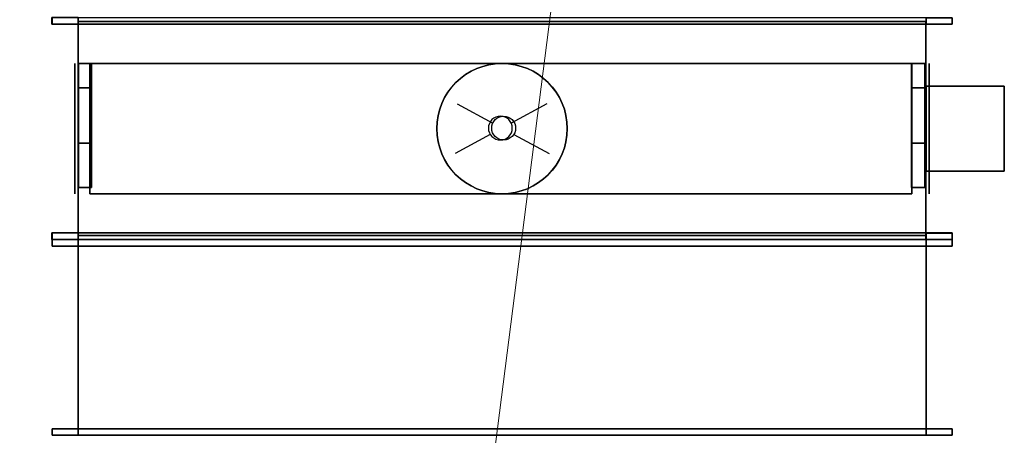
# Model space of a CAD drawing. Header units: millimetres. Extents: x 0 to 1216358, y -266558 to 2852.
# Tile 17 of 76: x 1016552 to 1017118, y -134904 to -134665. Entities that reach past the tile are written whole.
import ezdxf

# ---------------------------------------------------------------- set-up
doc = ezdxf.new("R2010")
doc.units = ezdxf.units.MM
doc.layers.get('0').update_dxf_attribs({"lineweight": 13})
doc.layers.add('1-UT-POPIS', color=7, linetype='Continuous', lineweight=13)
for name, color, linetype in [('MAT_253_BYOLXP003919182844', 253, 'Continuous'), ('MAT_30_BYOLXP003919182844', 30, 'Continuous'), ('MAT_42_BYOLXP003919182844', 42, 'Continuous'), ('Mat_mar_BYOLXP003919182844', 7, 'Continuous')]:
    doc.layers.add(name, color=color, linetype=linetype)

# ---------------------------------------------------------------- blocks, each defined once
blk = doc.blocks.new('1283_413_BYOLXP003919182844')
at = {"layer": 'MAT_253_BYOLXP003919182844'}
for points in [[(3825.0217, 3224.1848, -278.9718), (3793.8518, 3224.1768, -318.0618), (3775.0217, 3224.1848, -278.9718), (3793.8518, 3224.1929, -239.8818)], [(3775.0217, 3214.1848, -278.9698), (3793.8518, 3214.1929, -239.8798), (3793.8518, 3224.1929, -239.8818), (3775.0217, 3224.1848, -278.9718)], [(3793.8518, 3214.1768, -318.0598), (3775.0217, 3214.1848, -278.9698), (3775.0217, 3224.1848, -278.9718), (3793.8518, 3224.1768, -318.0618)], [(3825.0217, 3224.1848, -278.9718), (3793.8518, 3224.1929, -239.8818), (3836.1519, 3224.1948, -230.2218), (3825.0217, 3224.1848, -278.9718)], [(3793.8518, 3214.1929, -239.8798), (3836.1519, 3214.1948, -230.2198), (3836.1519, 3224.1948, -230.2218), (3793.8518, 3224.1929, -239.8818)], [(3836.1519, 3224.1748, -327.7218), (3793.8518, 3224.1768, -318.0618), (3825.0217, 3224.1848, -278.9718), (3870.0718, 3224.1804, -300.6618)], [(3836.1519, 3214.1748, -327.7198), (3793.8518, 3214.1768, -318.0598), (3793.8518, 3224.1768, -318.0618), (3836.1519, 3224.1748, -327.7218)], [(3870.0718, 3224.1892, -257.2818), (3870.0718, 3224.1804, -300.6618), (3825.0217, 3224.1848, -278.9718), (3836.1519, 3224.1948, -230.2218)], [(3836.1519, 3214.1948, -230.2198), (3870.0718, 3214.1892, -257.2798), (3870.0718, 3224.1892, -257.2818), (3836.1519, 3224.1948, -230.2218)], [(3870.0718, 3214.1804, -300.6598), (3836.1519, 3214.1748, -327.7198), (3836.1519, 3224.1748, -327.7218), (3870.0718, 3224.1804, -300.6618)], [(3870.0718, 3214.1892, -257.2798), (3870.0718, 3214.1804, -300.6598), (3870.0718, 3224.1804, -300.6618), (3870.0718, 3224.1892, -257.2818)], [(3825.0217, 3214.1848, -278.9698), (3793.8518, 3214.1929, -239.8798), (3775.0217, 3214.1848, -278.9698), (3825.0217, 3214.1848, -278.9698)], [(3825.0217, 3214.1848, -278.9698), (3775.0217, 3214.1848, -278.9698), (3793.8518, 3214.1768, -318.0598), (3836.1519, 3214.1748, -327.7198)], [(3825.0217, 3214.1848, -278.9698), (3870.0718, 3214.1892, -257.2798), (3836.1519, 3214.1948, -230.2198), (3793.8518, 3214.1929, -239.8798)], [(3825.0217, 3214.1848, -278.9698), (3836.1519, 3214.1748, -327.7198), (3870.0718, 3214.1804, -300.6598), (3870.0718, 3214.1892, -257.2798)]]:
    blk.add_3dface(points, dxfattribs=at)
blk = doc.blocks.new('1283_414_BYOLXP003919182844')
at = {"layer": 'MAT_253_BYOLXP003919182844'}
for points in [[(3825.0217, 3224.1848, -378.9718), (3793.8518, 3224.1768, -418.0618), (3775.0217, 3224.1848, -378.9718), (3793.8518, 3224.1929, -339.8818)], [(3775.0217, 3214.1848, -378.9698), (3793.8518, 3214.1929, -339.8798), (3793.8518, 3224.1929, -339.8818), (3775.0217, 3224.1848, -378.9718)], [(3793.8518, 3214.1768, -418.0598), (3775.0217, 3214.1848, -378.9698), (3775.0217, 3224.1848, -378.9718), (3793.8518, 3224.1768, -418.0618)], [(3825.0217, 3224.1848, -378.9718), (3793.8518, 3224.1929, -339.8818), (3836.1519, 3224.1948, -330.2218), (3825.0217, 3224.1848, -378.9718)], [(3793.8518, 3214.1929, -339.8798), (3836.1519, 3214.1948, -330.2198), (3836.1519, 3224.1948, -330.2218), (3793.8518, 3224.1929, -339.8818)], [(3836.1519, 3224.1748, -427.7218), (3793.8518, 3224.1768, -418.0618), (3825.0217, 3224.1848, -378.9718), (3870.0718, 3224.1804, -400.6618)], [(3836.1519, 3214.1748, -427.7198), (3793.8518, 3214.1768, -418.0598), (3793.8518, 3224.1768, -418.0618), (3836.1519, 3224.1748, -427.7218)], [(3870.0718, 3224.1892, -357.2818), (3870.0718, 3224.1804, -400.6618), (3825.0217, 3224.1848, -378.9718), (3836.1519, 3224.1948, -330.2218)], [(3836.1519, 3214.1948, -330.2198), (3870.0718, 3214.1892, -357.2798), (3870.0718, 3224.1892, -357.2818), (3836.1519, 3224.1948, -330.2218)], [(3870.0718, 3214.1804, -400.6598), (3836.1519, 3214.1748, -427.7198), (3836.1519, 3224.1748, -427.7218), (3870.0718, 3224.1804, -400.6618)], [(3870.0718, 3214.1892, -357.2798), (3870.0718, 3214.1804, -400.6598), (3870.0718, 3224.1804, -400.6618), (3870.0718, 3224.1892, -357.2818)], [(3825.0217, 3214.1848, -378.9698), (3793.8518, 3214.1929, -339.8798), (3775.0217, 3214.1848, -378.9698), (3825.0217, 3214.1848, -378.9698)], [(3825.0217, 3214.1848, -378.9698), (3775.0217, 3214.1848, -378.9698), (3793.8518, 3214.1768, -418.0598), (3836.1519, 3214.1748, -427.7198)], [(3825.0217, 3214.1848, -378.9698), (3870.0718, 3214.1892, -357.2798), (3836.1519, 3214.1948, -330.2198), (3793.8518, 3214.1929, -339.8798)], [(3825.0217, 3214.1848, -378.9698), (3836.1519, 3214.1748, -427.7198), (3870.0718, 3214.1804, -400.6598), (3870.0718, 3214.1892, -357.2798)]]:
    blk.add_3dface(points, dxfattribs=at)
blk = doc.blocks.new('1283_415_BYOLXP003919182844')
at = {"layer": 'MAT_253_BYOLXP003919182844'}
for points in [[(3825.0217, 2585.585, -278.9717), (3793.8518, 2585.5769, -318.0618), (3775.0217, 2585.585, -278.9718), (3793.8518, 2585.5928, -239.8818)], [(3775.0217, 2575.585, -278.9697), (3793.8518, 2575.5928, -239.8797), (3793.8518, 2585.5928, -239.8818), (3775.0217, 2585.585, -278.9718)], [(3793.8518, 2575.5769, -318.0597), (3775.0217, 2575.585, -278.9697), (3775.0217, 2585.585, -278.9718), (3793.8518, 2585.5769, -318.0618)], [(3825.0217, 2585.585, -278.9717), (3793.8518, 2585.5928, -239.8818), (3836.1519, 2585.5947, -230.2218), (3825.0217, 2585.585, -278.9717)], [(3793.8518, 2575.5928, -239.8797), (3836.1519, 2575.5947, -230.2197), (3836.1519, 2585.5947, -230.2218), (3793.8518, 2585.5928, -239.8818)], [(3836.1519, 2585.575, -327.7217), (3793.8518, 2585.5769, -318.0618), (3825.0217, 2585.585, -278.9717), (3870.0718, 2585.5806, -300.6617)], [(3836.1519, 2575.575, -327.7197), (3793.8518, 2575.5769, -318.0597), (3793.8518, 2585.5769, -318.0618), (3836.1519, 2585.575, -327.7217)], [(3870.0718, 2585.5894, -257.2817), (3870.0718, 2585.5806, -300.6617), (3825.0217, 2585.585, -278.9717), (3836.1519, 2585.5947, -230.2218)], [(3836.1519, 2575.5947, -230.2197), (3870.0718, 2575.5894, -257.2797), (3870.0718, 2585.5894, -257.2817), (3836.1519, 2585.5947, -230.2218)], [(3870.0718, 2575.5806, -300.6597), (3836.1519, 2575.575, -327.7197), (3836.1519, 2585.575, -327.7217), (3870.0718, 2585.5806, -300.6617)], [(3870.0718, 2575.5894, -257.2797), (3870.0718, 2575.5806, -300.6597), (3870.0718, 2585.5806, -300.6617), (3870.0718, 2585.5894, -257.2817)], [(3825.0217, 2575.585, -278.9697), (3793.8518, 2575.5928, -239.8797), (3775.0217, 2575.585, -278.9697), (3825.0217, 2575.585, -278.9697)], [(3825.0217, 2575.585, -278.9697), (3775.0217, 2575.585, -278.9697), (3793.8518, 2575.5769, -318.0597), (3836.1519, 2575.575, -327.7197)], [(3825.0217, 2575.585, -278.9697), (3870.0718, 2575.5894, -257.2797), (3836.1519, 2575.5947, -230.2197), (3793.8518, 2575.5928, -239.8797)], [(3825.0217, 2575.585, -278.9697), (3836.1519, 2575.575, -327.7197), (3870.0718, 2575.5806, -300.6597), (3870.0718, 2575.5894, -257.2797)]]:
    blk.add_3dface(points, dxfattribs=at)
blk = doc.blocks.new('1283_416_BYOLXP003919182844')
at = {"layer": 'MAT_253_BYOLXP003919182844'}
for points in [[(3825.0217, 2585.585, -378.9717), (3793.8518, 2585.5769, -418.0618), (3775.0217, 2585.585, -378.9717), (3793.8518, 2585.5928, -339.8817)], [(3775.0217, 2575.585, -378.9697), (3793.8518, 2575.5928, -339.8797), (3793.8518, 2585.5928, -339.8817), (3775.0217, 2585.585, -378.9717)], [(3793.8518, 2575.5769, -418.0597), (3775.0217, 2575.585, -378.9697), (3775.0217, 2585.585, -378.9717), (3793.8518, 2585.5769, -418.0618)], [(3825.0217, 2585.585, -378.9717), (3793.8518, 2585.5928, -339.8817), (3836.1519, 2585.5947, -330.2217), (3825.0217, 2585.585, -378.9717)], [(3793.8518, 2575.5928, -339.8797), (3836.1519, 2575.5947, -330.2197), (3836.1519, 2585.5947, -330.2217), (3793.8518, 2585.5928, -339.8817)], [(3836.1519, 2585.5747, -427.7217), (3793.8518, 2585.5769, -418.0618), (3825.0217, 2585.585, -378.9717), (3870.0718, 2585.5806, -400.6617)], [(3836.1519, 2575.5747, -427.7197), (3793.8518, 2575.5769, -418.0597), (3793.8518, 2585.5769, -418.0618), (3836.1519, 2585.5747, -427.7217)], [(3870.0718, 2585.5894, -357.2817), (3870.0718, 2585.5806, -400.6617), (3825.0217, 2585.585, -378.9717), (3836.1519, 2585.5947, -330.2217)], [(3836.1519, 2575.5947, -330.2197), (3870.0718, 2575.5894, -357.2797), (3870.0718, 2585.5894, -357.2817), (3836.1519, 2585.5947, -330.2217)], [(3870.0718, 2575.5806, -400.6597), (3836.1519, 2575.5747, -427.7197), (3836.1519, 2585.5747, -427.7217), (3870.0718, 2585.5806, -400.6617)], [(3870.0718, 2575.5894, -357.2797), (3870.0718, 2575.5806, -400.6597), (3870.0718, 2585.5806, -400.6617), (3870.0718, 2585.5894, -357.2817)], [(3825.0217, 2575.585, -378.9697), (3793.8518, 2575.5928, -339.8797), (3775.0217, 2575.585, -378.9697), (3825.0217, 2575.585, -378.9697)], [(3825.0217, 2575.585, -378.9697), (3775.0217, 2575.585, -378.9697), (3793.8518, 2575.5769, -418.0597), (3836.1519, 2575.5747, -427.7197)], [(3825.0217, 2575.585, -378.9697), (3870.0718, 2575.5894, -357.2797), (3836.1519, 2575.5947, -330.2197), (3793.8518, 2575.5928, -339.8797)], [(3825.0217, 2575.585, -378.9697), (3836.1519, 2575.5747, -427.7197), (3870.0718, 2575.5806, -400.6597), (3870.0718, 2575.5894, -357.2797)]]:
    blk.add_3dface(points, dxfattribs=at)
blk = doc.blocks.new('1283_417_BYOLXP003919182844')
at = {"layer": 'MAT_253_BYOLXP003919182844'}
for points in [[(3825.0217, 2585.5847, -478.9717), (3793.8518, 2585.5769, -518.0618), (3775.0217, 2585.5847, -478.9717), (3793.8518, 2585.5928, -439.8818)], [(3775.0217, 2575.5847, -478.9697), (3793.8518, 2575.5928, -439.8797), (3793.8518, 2585.5928, -439.8818), (3775.0217, 2585.5847, -478.9717)], [(3793.8518, 2575.5769, -518.0597), (3775.0217, 2575.5847, -478.9697), (3775.0217, 2585.5847, -478.9717), (3793.8518, 2585.5769, -518.0618)], [(3825.0217, 2585.5847, -478.9717), (3793.8518, 2585.5928, -439.8818), (3836.1519, 2585.5947, -430.2217), (3825.0217, 2585.5847, -478.9717)], [(3793.8518, 2575.5928, -439.8797), (3836.1519, 2575.5947, -430.2197), (3836.1519, 2585.5947, -430.2217), (3793.8518, 2585.5928, -439.8818)], [(3836.1519, 2585.5747, -527.7217), (3793.8518, 2585.5769, -518.0618), (3825.0217, 2585.5847, -478.9717), (3870.0718, 2585.5803, -500.6617)], [(3836.1519, 2575.5747, -527.7197), (3793.8518, 2575.5769, -518.0597), (3793.8518, 2585.5769, -518.0618), (3836.1519, 2585.5747, -527.7217)], [(3870.0718, 2585.5891, -457.2817), (3870.0718, 2585.5803, -500.6617), (3825.0217, 2585.5847, -478.9717), (3836.1519, 2585.5947, -430.2217)], [(3836.1519, 2575.5947, -430.2197), (3870.0718, 2575.5891, -457.2797), (3870.0718, 2585.5891, -457.2817), (3836.1519, 2585.5947, -430.2217)], [(3870.0718, 2575.5803, -500.6597), (3836.1519, 2575.5747, -527.7197), (3836.1519, 2585.5747, -527.7217), (3870.0718, 2585.5803, -500.6617)], [(3870.0718, 2575.5891, -457.2797), (3870.0718, 2575.5803, -500.6597), (3870.0718, 2585.5803, -500.6617), (3870.0718, 2585.5891, -457.2817)], [(3825.0217, 2575.5847, -478.9697), (3793.8518, 2575.5928, -439.8797), (3775.0217, 2575.5847, -478.9697), (3825.0217, 2575.5847, -478.9697)], [(3825.0217, 2575.5847, -478.9697), (3775.0217, 2575.5847, -478.9697), (3793.8518, 2575.5769, -518.0597), (3836.1519, 2575.5747, -527.7197)], [(3825.0217, 2575.5847, -478.9697), (3870.0718, 2575.5891, -457.2797), (3836.1519, 2575.5947, -430.2197), (3793.8518, 2575.5928, -439.8797)], [(3825.0217, 2575.5847, -478.9697), (3836.1519, 2575.5747, -527.7197), (3870.0718, 2575.5803, -500.6597), (3870.0718, 2575.5891, -457.2797)]]:
    blk.add_3dface(points, dxfattribs=at)
blk = doc.blocks.new('1283_418_BYOLXP003919182844')
at = {"layer": 'MAT_253_BYOLXP003919182844'}
for points in [[(3825.0217, 3224.1848, -478.9718), (3793.8518, 3224.1768, -518.0618), (3775.0217, 3224.1848, -478.9718), (3793.8518, 3224.1929, -439.8818)], [(3775.0217, 3214.1848, -478.9698), (3793.8518, 3214.1929, -439.8798), (3793.8518, 3224.1929, -439.8818), (3775.0217, 3224.1848, -478.9718)], [(3793.8518, 3214.1768, -518.0598), (3775.0217, 3214.1848, -478.9698), (3775.0217, 3224.1848, -478.9718), (3793.8518, 3224.1768, -518.0618)], [(3825.0217, 3224.1848, -478.9718), (3793.8518, 3224.1929, -439.8818), (3836.1519, 3224.1948, -430.2218), (3825.0217, 3224.1848, -478.9718)], [(3793.8518, 3214.1929, -439.8798), (3836.1519, 3214.1948, -430.2198), (3836.1519, 3224.1948, -430.2218), (3793.8518, 3224.1929, -439.8818)], [(3836.1519, 3224.1748, -527.7218), (3793.8518, 3224.1768, -518.0618), (3825.0217, 3224.1848, -478.9718), (3870.0718, 3224.1804, -500.6618)], [(3836.1519, 3214.1748, -527.7197), (3793.8518, 3214.1768, -518.0598), (3793.8518, 3224.1768, -518.0618), (3836.1519, 3224.1748, -527.7218)], [(3870.0718, 3224.1892, -457.2818), (3870.0718, 3224.1804, -500.6618), (3825.0217, 3224.1848, -478.9718), (3836.1519, 3224.1948, -430.2218)], [(3836.1519, 3214.1948, -430.2198), (3870.0718, 3214.1892, -457.2798), (3870.0718, 3224.1892, -457.2818), (3836.1519, 3224.1948, -430.2218)], [(3870.0718, 3214.1804, -500.6598), (3836.1519, 3214.1748, -527.7197), (3836.1519, 3224.1748, -527.7218), (3870.0718, 3224.1804, -500.6618)], [(3870.0718, 3214.1892, -457.2798), (3870.0718, 3214.1804, -500.6598), (3870.0718, 3224.1804, -500.6618), (3870.0718, 3224.1892, -457.2818)], [(3825.0217, 3214.1848, -478.9698), (3793.8518, 3214.1929, -439.8798), (3775.0217, 3214.1848, -478.9698), (3825.0217, 3214.1848, -478.9698)], [(3825.0217, 3214.1848, -478.9698), (3775.0217, 3214.1848, -478.9698), (3793.8518, 3214.1768, -518.0598), (3836.1519, 3214.1748, -527.7197)], [(3825.0217, 3214.1848, -478.9698), (3870.0718, 3214.1892, -457.2798), (3836.1519, 3214.1948, -430.2198), (3793.8518, 3214.1929, -439.8798)], [(3825.0217, 3214.1848, -478.9698), (3836.1519, 3214.1748, -527.7197), (3870.0718, 3214.1804, -500.6598), (3870.0718, 3214.1892, -457.2798)]]:
    blk.add_3dface(points, dxfattribs=at)
blk = doc.blocks.new('1004_419_BYOLXP003919182844')
at = {"layer": 'MAT_253_BYOLXP003919182844'}
blk.add_3dface([(3906.9998, 2575.1848, -220.0017), (3906.9998, 3225.1848, -220.0018), (3742.9998, 3225.1848, -220.0018), (3742.9998, 2575.1848, -220.0018)], dxfattribs=at)
blk = doc.blocks.new('M_P_420_BYOLXP003919182844')
at = {"layer": 'Mat_mar_BYOLXP003919182844', "color": 110}
for points in [[(3825.0332, 2950.1848, -217.5018), (3830.1099, 2949.917, -217.5018), (3835.1201, 2949.1809, -217.5018), (3839.8628, 2947.9761, -217.5018), (3844.4719, 2946.2356, -217.5018), (3848.814, 2944.1606, -217.5018), (3852.9556, 2941.6172, -217.5018), (3856.8301, 2938.8059, -217.5018), (3860.3706, 2935.5261, -217.5018), (3863.5769, 2931.9788, -217.5018), (3866.4492, 2928.0964, -217.5018), (3868.9878, 2923.9465, -217.5018), (3871.0586, 2919.5957, -217.5018), (3872.7285, 2914.9773, -217.5018), (3873.9978, 2910.2251, -217.5018), (3874.7993, 2905.2717, -217.5018), (3874.9998, 2900.1848, -217.5018), (3874.7993, 2894.9639, -217.5018), (3873.9978, 2890.1448, -217.5018), (3872.7285, 2885.3923, -217.5018), (3871.0586, 2880.7739, -217.5018), (3868.9878, 2876.4231, -217.5018), (3866.4492, 2872.2732, -217.5018), (3863.5769, 2868.3909, -217.5018), (3860.3706, 2864.8435, -217.5018), (3856.8301, 2861.6306, -217.5018), (3852.9556, 2858.7524, -217.5018), (3848.814, 2856.209, -217.5018), (3844.4719, 2854.134, -217.5018), (3839.8628, 2852.3936, -217.5018), (3835.1201, 2851.1887, -217.5018), (3830.1099, 2850.4526, -217.5018), (3825.0332, 2850.1848, -217.5018), (3819.9563, 2850.4526, -217.5018), (3815.0132, 2851.1887, -217.5018), (3810.2036, 2852.3936, -217.5018), (3805.6611, 2854.134, -217.5018), (3801.2522, 2856.209, -217.5018), (3797.1106, 2858.7524, -217.5018), (3793.303, 2861.6306, -217.5018), (3789.6958, 2864.8435, -217.5018), (3786.4895, 2868.3909, -217.5018), (3783.5503, 2872.2732, -217.5018), (3781.0786, 2876.4231, -217.5018), (3778.9409, 2880.7739, -217.5018), (3777.271, 2885.3923, -217.5018), (3776.0686, 2890.1448, -217.5018), (3775.2668, 2894.9639, -217.5018), (3774.9998, 2900.1848, -217.5018), (3775.2668, 2905.2717, -217.5018), (3776.0686, 2910.2251, -217.5018), (3777.271, 2914.9773, -217.5018), (3778.9409, 2919.5957, -217.5018), (3781.0786, 2923.9465, -217.5018), (3783.5503, 2928.0964, -217.5018), (3786.4895, 2931.9788, -217.5018), (3789.6958, 2935.5261, -217.5018), (3793.303, 2938.8059, -217.5018), (3797.1106, 2941.6172, -217.5018), (3801.2522, 2944.1606, -217.5018), (3805.6611, 2946.2356, -217.5018), (3810.2036, 2947.9761, -217.5018), (3815.0132, 2949.1809, -217.5018), (3819.9563, 2949.917, -217.5018), (3825.0332, 2950.1848, -217.5018)], [(3829.4419, 2909.1541, -217.5018), (3844.0713, 2936.1956, -217.5018)], [(3824.5654, 2910.6265, -217.5018), (3826.5027, 2910.4258, -217.5018), (3828.1729, 2909.8904, -217.5018), (3829.7092, 2909.0203, -217.5018), (3831.1121, 2907.8823, -217.5018), (3832.1807, 2906.5437, -217.5018), (3833.0491, 2905.0042, -217.5018), (3833.5835, 2903.2639, -217.5018), (3833.7173, 2901.4565, -217.5018), (3833.5835, 2899.5154, -217.5018), (3833.0491, 2897.842, -217.5018), (3832.1807, 2896.3027, -217.5018), (3831.1121, 2894.897, -217.5018), (3829.7092, 2893.8259, -217.5018), (3828.1729, 2892.9558, -217.5018), (3826.5027, 2892.4204, -217.5018), (3824.5654, 2892.2866, -217.5018), (3822.762, 2892.4204, -217.5018), (3821.0251, 2892.9558, -217.5018), (3819.4888, 2893.8259, -217.5018), (3818.1528, 2894.897, -217.5018), (3817.0171, 2896.3027, -217.5018), (3816.1487, 2897.842, -217.5018), (3815.6143, 2899.5154, -217.5018), (3815.4138, 2901.4565, -217.5018), (3815.6143, 2903.2639, -217.5018), (3816.1487, 2905.0042, -217.5018), (3817.0171, 2906.5437, -217.5018), (3818.1528, 2907.8823, -217.5018), (3819.4888, 2909.0203, -217.5018), (3821.0251, 2909.8904, -217.5018), (3822.762, 2910.4258, -217.5018), (3824.5654, 2910.6265, -217.5018)], [(3806.0618, 2865.7805, -217.5018), (3820.8247, 2893.0898, -217.5018)]]:
    blk.add_polyline3d(points, dxfattribs=at)
blk = doc.blocks.new('M_E_421_BYOLXP003919182844')
at = {"layer": 'Mat_mar_BYOLXP003919182844'}
blk.add_blockref('M_P_420_BYOLXP003919182844', (0, 0), dxfattribs=at)
blk = doc.blocks.new('1003_422_BYOLXP003919182844')
at = {"layer": 'MAT_253_BYOLXP003919182844'}
blk.add_3dface([(3906.9998, 2575.1848, -540.0017), (3742.9998, 2575.1848, -540.0017), (3742.9998, 3225.1848, -540.0018), (3906.9998, 3225.1848, -540.0018)], dxfattribs=at)
blk = doc.blocks.new('M_P_423_BYOLXP003919182844')
at = {"layer": 'Mat_mar_BYOLXP003919182844', "color": 110}
for points in [[(3825.0332, 2850.1848, -542.5018), (3830.1099, 2850.4526, -542.5018), (3835.1201, 2851.1887, -542.5018), (3839.8628, 2852.3936, -542.5018), (3844.4719, 2854.134, -542.5018), (3848.814, 2856.209, -542.5018), (3852.9556, 2858.7524, -542.5018), (3856.8301, 2861.5637, -542.5018), (3860.3706, 2864.8435, -542.5018), (3863.5769, 2868.3909, -542.5018), (3866.4492, 2872.2732, -542.5018), (3868.9878, 2876.4231, -542.5018), (3871.0586, 2880.7739, -542.5018), (3872.7285, 2885.3923, -542.5018), (3873.9978, 2890.1445, -542.5018), (3874.7993, 2895.0979, -542.5018), (3874.9998, 2900.1848, -542.5018), (3874.7993, 2905.4058, -542.5018), (3873.9978, 2910.2249, -542.5018), (3872.7285, 2914.9773, -542.5018), (3871.0586, 2919.5957, -542.5018), (3868.9878, 2923.9465, -542.5018), (3866.4492, 2928.0964, -542.5018), (3863.5769, 2931.9788, -542.5018), (3860.3706, 2935.5261, -542.5018), (3856.8301, 2938.739, -542.5018), (3852.9556, 2941.6172, -542.5018), (3848.814, 2944.1606, -542.5018), (3844.4719, 2946.2356, -542.5018), (3839.8628, 2947.9761, -542.5018), (3835.1201, 2949.1809, -542.5018), (3830.1099, 2949.917, -542.5018), (3825.0332, 2950.1848, -542.5018), (3819.9563, 2949.917, -542.5018), (3815.0132, 2949.1809, -542.5018), (3810.2036, 2947.9761, -542.5018), (3805.6611, 2946.2356, -542.5018), (3801.2522, 2944.1606, -542.5018), (3797.1106, 2941.6172, -542.5018), (3793.303, 2938.739, -542.5018), (3789.6958, 2935.5261, -542.5018), (3786.4895, 2931.9788, -542.5018), (3783.5503, 2928.0964, -542.5018), (3781.0786, 2923.9465, -542.5018), (3778.9409, 2919.5957, -542.5018), (3777.271, 2914.9773, -542.5018), (3776.0686, 2910.2249, -542.5018), (3775.2668, 2905.4058, -542.5018), (3774.9998, 2900.1848, -542.5018), (3775.2668, 2895.0979, -542.5018), (3776.0686, 2890.1445, -542.5018), (3777.271, 2885.3923, -542.5018), (3778.9409, 2880.7739, -542.5018), (3781.0786, 2876.4231, -542.5018), (3783.5503, 2872.2732, -542.5018), (3786.4895, 2868.3909, -542.5018), (3789.6958, 2864.8435, -542.5018), (3793.303, 2861.5637, -542.5018), (3797.1106, 2858.7524, -542.5018), (3801.2522, 2856.209, -542.5018), (3805.6611, 2854.134, -542.5018), (3810.2036, 2852.3936, -542.5018), (3815.0132, 2851.1887, -542.5018), (3819.9563, 2850.4526, -542.5018), (3825.0332, 2850.1848, -542.5018)], [(3806.0618, 2934.5891, -542.5018), (3820.8247, 2907.2798, -542.5018)], [(3824.5654, 2889.7432, -542.5018), (3826.5027, 2889.9438, -542.5018), (3828.1729, 2890.4792, -542.5018), (3829.7092, 2891.3494, -542.5018), (3831.1121, 2892.4873, -542.5018), (3832.1807, 2893.8259, -542.5018), (3833.0491, 2895.3655, -542.5018), (3833.5835, 2897.1057, -542.5018), (3833.7173, 2898.9131, -542.5018), (3833.5835, 2900.8542, -542.5018), (3833.0491, 2902.5276, -542.5018), (3832.1807, 2904.0669, -542.5018), (3831.1121, 2905.4727, -542.5018), (3829.7092, 2906.5437, -542.5018), (3828.1729, 2907.4138, -542.5018), (3826.5027, 2907.9492, -542.5018), (3824.5654, 2908.083, -542.5018), (3822.762, 2907.9492, -542.5018), (3821.0251, 2907.4138, -542.5018), (3819.4888, 2906.5437, -542.5018), (3818.1528, 2905.4727, -542.5018), (3817.0171, 2904.0669, -542.5018), (3816.1487, 2902.5276, -542.5018), (3815.6143, 2900.8542, -542.5018), (3815.4138, 2898.9131, -542.5018), (3815.6143, 2897.1057, -542.5018), (3816.1487, 2895.3655, -542.5018), (3817.0171, 2893.8259, -542.5018), (3818.1528, 2892.4873, -542.5018), (3819.4888, 2891.3494, -542.5018), (3821.0251, 2890.4792, -542.5018), (3822.762, 2889.9438, -542.5018), (3824.5654, 2889.7432, -542.5018)], [(3829.4419, 2891.2156, -542.5018), (3844.0713, 2864.1741, -542.5018)]]:
    blk.add_polyline3d(points, dxfattribs=at)
blk = doc.blocks.new('M_E_424_BYOLXP003919182844')
at = {"layer": 'Mat_mar_BYOLXP003919182844'}
blk.add_blockref('M_P_423_BYOLXP003919182844', (0, 0), dxfattribs=at)
blk = doc.blocks.new('1005_425_BYOLXP003919182844')
at = {"layer": 'MAT_253_BYOLXP003919182844'}
blk.add_3dface([(3906.9998, 2575.1848, -220.0017), (3742.9998, 2575.1848, -220.0018), (3742.9998, 2575.1848, -540.0017), (3906.9998, 2575.1848, -540.0017)], dxfattribs=at)
blk = doc.blocks.new('M_P_426_BYOLXP003919182844')
at = {"layer": 'Mat_mar_BYOLXP003919182844', "color": 110}
for points in [[(3825.0332, 2572.6848, -330.0017), (3830.1099, 2572.6848, -330.2695), (3835.1201, 2572.6848, -331.0057), (3839.8628, 2572.6848, -332.2106), (3844.4719, 2572.6848, -333.9509), (3848.814, 2572.6848, -336.0258), (3852.9556, 2572.6848, -338.5693), (3856.8301, 2572.6848, -341.3806), (3860.3706, 2572.6848, -344.6604), (3863.5769, 2572.6848, -348.2079), (3866.4492, 2572.6848, -352.0901), (3868.9878, 2572.6848, -356.24), (3871.0586, 2572.6848, -360.5908), (3872.7285, 2572.6848, -365.2092), (3873.9978, 2572.6848, -369.9616), (3874.7993, 2572.6848, -374.9147), (3874.9998, 2572.6848, -380.0017), (3874.7993, 2572.6848, -385.2226), (3873.9978, 2572.6848, -390.0419), (3872.7285, 2572.6848, -394.7943), (3871.0586, 2572.6848, -399.4127), (3868.9878, 2572.6848, -403.7635), (3866.4492, 2572.6848, -407.9134), (3863.5769, 2572.6848, -411.7956), (3860.3706, 2572.6848, -415.3431), (3856.8301, 2572.6848, -418.556), (3852.9556, 2572.6848, -421.4341), (3848.814, 2572.6848, -423.9776), (3844.4719, 2572.6848, -426.0526), (3839.8628, 2572.6848, -427.7929), (3835.1201, 2572.6848, -428.9977), (3830.1099, 2572.6848, -429.734), (3825.0332, 2572.6848, -430.0017), (3819.9563, 2572.6848, -429.734), (3815.0132, 2572.6848, -428.9977), (3810.2036, 2572.6848, -427.7929), (3805.6611, 2572.6848, -426.0526), (3801.2522, 2572.6848, -423.9776), (3797.1106, 2572.6848, -421.4341), (3793.303, 2572.6848, -418.556), (3789.6958, 2572.6848, -415.3431), (3786.4895, 2572.6848, -411.7956), (3783.5503, 2572.6848, -407.9134), (3781.0786, 2572.6848, -403.7635), (3778.9409, 2572.6848, -399.4127), (3777.271, 2572.6848, -394.7943), (3776.0686, 2572.6848, -390.0419), (3775.2668, 2572.6848, -385.2226), (3774.9998, 2572.6848, -380.0017), (3775.2668, 2572.6848, -374.9147), (3776.0686, 2572.6848, -369.9616), (3777.271, 2572.6848, -365.2092), (3778.9409, 2572.6848, -360.5908), (3781.0786, 2572.6848, -356.24), (3783.5503, 2572.6848, -352.0901), (3786.4895, 2572.6848, -348.2079), (3789.6958, 2572.6848, -344.6604), (3793.303, 2572.6848, -341.3806), (3797.1106, 2572.6848, -338.5693), (3801.2522, 2572.6848, -336.0258), (3805.6611, 2572.6848, -333.9509), (3810.2036, 2572.6848, -332.2106), (3815.0132, 2572.6848, -331.0057), (3819.9563, 2572.6848, -330.2695), (3825.0332, 2572.6848, -330.0017)], [(3806.0618, 2572.6848, -414.406), (3820.8247, 2572.6848, -387.0968)], [(3824.5654, 2572.6848, -369.56), (3826.5027, 2572.6848, -369.7608), (3828.1729, 2572.6848, -370.2963), (3829.7092, 2572.6848, -371.1664), (3831.1121, 2572.6848, -372.3043), (3832.1807, 2572.6848, -373.643), (3833.0491, 2572.6848, -375.1825), (3833.5835, 2572.6848, -376.9228), (3833.7173, 2572.6848, -378.73), (3833.5835, 2572.6848, -380.6711), (3833.0491, 2572.6848, -382.3445), (3832.1807, 2572.6848, -383.8839), (3831.1121, 2572.6848, -385.2896), (3829.7092, 2572.6848, -386.3605), (3828.1729, 2572.6848, -387.2307), (3826.5027, 2572.6848, -387.7661), (3824.5654, 2572.6848, -387.9), (3822.762, 2572.6848, -387.7661), (3821.0251, 2572.6848, -387.2307), (3819.4888, 2572.6848, -386.3605), (3818.1528, 2572.6848, -385.2896), (3817.0171, 2572.6848, -383.8839), (3816.1487, 2572.6848, -382.3445), (3815.6143, 2572.6848, -380.6711), (3815.4138, 2572.6848, -378.73), (3815.6143, 2572.6848, -376.9228), (3816.1487, 2572.6848, -375.1825), (3817.0171, 2572.6848, -373.643), (3818.1528, 2572.6848, -372.3043), (3819.4888, 2572.6848, -371.1664), (3821.0251, 2572.6848, -370.2963), (3822.762, 2572.6848, -369.7608), (3824.5654, 2572.6848, -369.56)], [(3829.4419, 2572.6848, -371.0325), (3844.0713, 2572.6848, -343.991)]]:
    blk.add_polyline3d(points, dxfattribs=at)
blk = doc.blocks.new('M_E_427_BYOLXP003919182844')
at = {"layer": 'Mat_mar_BYOLXP003919182844'}
blk.add_blockref('M_P_426_BYOLXP003919182844', (0, 0), dxfattribs=at)
blk = doc.blocks.new('1380_428_BYOLXP003919182844')
at = {"layer": 'MAT_253_BYOLXP003919182844'}
blk.add_3dface([(3742.9998, 3225.1848, -220.0018), (3906.9998, 3225.1848, -220.0018), (3906.9998, 3225.1848, -540.0018), (3742.9998, 3225.1848, -540.0018)], dxfattribs=at)
blk = doc.blocks.new('M_P_429_BYOLXP003919182844')
at = {"layer": 'Mat_mar_BYOLXP003919182844', "color": 110}
for points in [[(3825.0332, 3227.6848, -540.0018), (3830.1099, 3227.6848, -539.7341), (3835.1201, 3227.6848, -538.9978), (3839.8628, 3227.6848, -537.793), (3844.4719, 3227.6848, -536.0527), (3848.814, 3227.6848, -533.9777), (3852.9556, 3227.6848, -531.4342), (3856.8301, 3227.6848, -528.623), (3860.3706, 3227.6848, -525.3432), (3863.5769, 3227.6848, -521.7957), (3866.4492, 3227.6848, -517.9135), (3868.9878, 3227.6848, -513.7635), (3871.0586, 3227.6848, -509.4128), (3872.7285, 3227.6848, -504.7943), (3873.9978, 3227.6848, -500.042), (3874.7993, 3227.6848, -495.0888), (3874.9998, 3227.6848, -490.0018), (3874.7993, 3227.6848, -484.7809), (3873.9978, 3227.6848, -479.9617), (3872.7285, 3227.6848, -475.2093), (3871.0586, 3227.6848, -470.5909), (3868.9878, 3227.6848, -466.2401), (3866.4492, 3227.6848, -462.0902), (3863.5769, 3227.6848, -458.208), (3860.3706, 3227.6848, -454.6605), (3856.8301, 3227.6848, -451.4476), (3852.9556, 3227.6848, -448.5694), (3848.814, 3227.6848, -446.0259), (3844.4719, 3227.6848, -443.951), (3839.8628, 3227.6848, -442.2107), (3835.1201, 3227.6848, -441.0059), (3830.1099, 3227.6848, -440.2696), (3825.0332, 3227.6848, -440.0018), (3819.9563, 3227.6848, -440.2696), (3815.0132, 3227.6848, -441.0059), (3810.2036, 3227.6848, -442.2107), (3805.6611, 3227.6848, -443.951), (3801.2522, 3227.6848, -446.0259), (3797.1106, 3227.6848, -448.5694), (3793.303, 3227.6848, -451.4476), (3789.6958, 3227.6848, -454.6605), (3786.4895, 3227.6848, -458.208), (3783.5503, 3227.6848, -462.0902), (3781.0786, 3227.6848, -466.2401), (3778.9409, 3227.6848, -470.5909), (3777.271, 3227.6848, -475.2093), (3776.0686, 3227.6848, -479.9617), (3775.2668, 3227.6848, -484.7809), (3774.9998, 3227.6848, -490.0018), (3775.2668, 3227.6848, -495.0888), (3776.0686, 3227.6848, -500.042), (3777.271, 3227.6848, -504.7943), (3778.9409, 3227.6848, -509.4128), (3781.0786, 3227.6848, -513.7635), (3783.5503, 3227.6848, -517.9135), (3786.4895, 3227.6848, -521.7957), (3789.6958, 3227.6848, -525.3432), (3793.303, 3227.6848, -528.623), (3797.1106, 3227.6848, -531.4342), (3801.2522, 3227.6848, -533.9777), (3805.6611, 3227.6848, -536.0527), (3810.2036, 3227.6848, -537.793), (3815.0132, 3227.6848, -538.9978), (3819.9563, 3227.6848, -539.7341), (3825.0332, 3227.6848, -540.0018)], [(3806.0618, 3227.6848, -455.5975), (3820.8247, 3227.6848, -482.9068)], [(3824.5654, 3227.6848, -500.4436), (3826.5027, 3227.6848, -500.2428), (3828.1729, 3227.6848, -499.7073), (3829.7092, 3227.6848, -498.8372), (3831.1121, 3227.6848, -497.6993), (3832.1807, 3227.6848, -496.3606), (3833.0491, 3227.6848, -494.8211), (3833.5835, 3227.6848, -493.0808), (3833.7173, 3227.6848, -491.2736), (3833.5835, 3227.6848, -489.3325), (3833.0491, 3227.6848, -487.6591), (3832.1807, 3227.6848, -486.1196), (3831.1121, 3227.6848, -484.714), (3829.7092, 3227.6848, -483.6431), (3828.1729, 3227.6848, -482.7729), (3826.5027, 3227.6848, -482.2374), (3824.5654, 3227.6848, -482.1036), (3822.762, 3227.6848, -482.2374), (3821.0251, 3227.6848, -482.7729), (3819.4888, 3227.6848, -483.6431), (3818.1528, 3227.6848, -484.714), (3817.0171, 3227.6848, -486.1196), (3816.1487, 3227.6848, -487.6591), (3815.6143, 3227.6848, -489.3325), (3815.4138, 3227.6848, -491.2736), (3815.6143, 3227.6848, -493.0808), (3816.1487, 3227.6848, -494.8211), (3817.0171, 3227.6848, -496.3606), (3818.1528, 3227.6848, -497.6993), (3819.4888, 3227.6848, -498.8372), (3821.0251, 3227.6848, -499.7073), (3822.762, 3227.6848, -500.2428), (3824.5654, 3227.6848, -500.4436)], [(3829.4419, 3227.6848, -498.971), (3844.0713, 3227.6848, -526.0126)]]:
    blk.add_polyline3d(points, dxfattribs=at)
blk = doc.blocks.new('M_E_430_BYOLXP003919182844')
at = {"layer": 'Mat_mar_BYOLXP003919182844'}
blk.add_blockref('M_P_429_BYOLXP003919182844', (0, 0), dxfattribs=at)
blk = doc.blocks.new('1283_431_BYOLXP003919182844')
at = {"layer": 'MAT_253_BYOLXP003919182844'}
for points in [[(3875.0217, 2584.2249, -274.0017), (3875.0217, 3214.2249, -274.0018), (3775.0217, 3214.2249, -274.0018), (3775.0217, 2584.2249, -274.0018)], [(3875.0217, 2584.2249, -284.0017), (3775.0217, 2584.2249, -284.0018), (3775.0217, 3214.2249, -284.0018), (3875.0217, 3214.2249, -284.0018)], [(3775.0217, 2584.2249, -274.0018), (3775.0217, 3214.2249, -274.0018), (3775.0217, 3214.2249, -284.0018), (3775.0217, 2584.2249, -284.0018)], [(3775.0217, 3214.2249, -274.0018), (3875.0217, 3214.2249, -274.0018), (3875.0217, 3214.2249, -284.0018), (3775.0217, 3214.2249, -284.0018)], [(3875.0217, 3214.2249, -274.0018), (3875.0217, 2584.2249, -274.0017), (3875.0217, 2584.2249, -284.0017), (3875.0217, 3214.2249, -284.0018)], [(3875.0217, 2584.2249, -274.0017), (3775.0217, 2584.2249, -274.0018), (3775.0217, 2584.2249, -284.0018), (3875.0217, 2584.2249, -284.0017)]]:
    blk.add_3dface(points, dxfattribs=at)
blk = doc.blocks.new('1283_432_BYOLXP003919182844')
at = {"layer": 'MAT_253_BYOLXP003919182844'}
for points in [[(3875.0217, 2584.2249, -373.9697), (3875.0217, 3214.2249, -373.9698), (3775.0217, 3214.2249, -373.9698), (3775.0217, 2584.2249, -373.9698)], [(3875.0217, 2584.2249, -383.9697), (3775.0217, 2584.2249, -383.9698), (3775.0217, 3214.2249, -383.9698), (3875.0217, 3214.2249, -383.9698)], [(3775.0217, 2584.2249, -373.9698), (3775.0217, 3214.2249, -373.9698), (3775.0217, 3214.2249, -383.9698), (3775.0217, 2584.2249, -383.9698)], [(3775.0217, 3214.2249, -373.9698), (3875.0217, 3214.2249, -373.9698), (3875.0217, 3214.2249, -383.9698), (3775.0217, 3214.2249, -383.9698)], [(3875.0217, 3214.2249, -373.9698), (3875.0217, 2584.2249, -373.9697), (3875.0217, 2584.2249, -383.9697), (3875.0217, 3214.2249, -383.9698)], [(3875.0217, 2584.2249, -373.9697), (3775.0217, 2584.2249, -373.9698), (3775.0217, 2584.2249, -383.9698), (3875.0217, 2584.2249, -383.9697)]]:
    blk.add_3dface(points, dxfattribs=at)
blk = doc.blocks.new('1001_433_BYOLXP003919182844')
at = {"layer": 'MAT_253_BYOLXP003919182844'}
for points in [[(3875.0217, 2584.2249, -473.9717), (3875.0217, 3214.2249, -473.9718), (3775.0217, 3214.2249, -473.9718), (3775.0217, 2584.2249, -473.9717)], [(3875.0217, 2584.2249, -483.9717), (3775.0217, 2584.2249, -483.9717), (3775.0217, 3214.2249, -483.9718), (3875.0217, 3214.2249, -483.9718)], [(3775.0217, 2584.2249, -473.9717), (3775.0217, 3214.2249, -473.9718), (3775.0217, 3214.2249, -483.9718), (3775.0217, 2584.2249, -483.9717)], [(3775.0217, 3214.2249, -473.9718), (3875.0217, 3214.2249, -473.9718), (3875.0217, 3214.2249, -483.9718), (3775.0217, 3214.2249, -483.9718)], [(3875.0217, 3214.2249, -473.9718), (3875.0217, 2584.2249, -473.9717), (3875.0217, 2584.2249, -483.9717), (3875.0217, 3214.2249, -483.9718)], [(3875.0217, 2584.2249, -473.9717), (3775.0217, 2584.2249, -473.9717), (3775.0217, 2584.2249, -483.9717), (3875.0217, 2584.2249, -483.9717)]]:
    blk.add_3dface(points, dxfattribs=at)
blk = doc.blocks.new('1261_434_BYOLXP003919182844')
at = {"layer": 'MAT_253_BYOLXP003919182844'}
for points in [[(3904.9822, 3245.2646, -539.9995), (3904.9775, 3245.2693, -559.9995), (3904.8203, 2555.2693, -560.1567), (3904.8247, 2555.2646, -540.1567)], [(3904.8203, 2555.2693, -560.1567), (3904.9775, 3245.2693, -559.9995), (3909.9775, 3245.2681, -560.0007), (3909.8203, 2555.2681, -560.158)], [(3904.9822, 3245.2646, -539.9995), (3904.8247, 2555.2646, -540.1567), (3909.8247, 2555.2637, -540.158), (3909.9822, 3245.2637, -540.0007)], [(3905.0596, 3245.1873, -199.9996), (3905.0552, 3245.1919, -219.9996), (3904.8977, 2555.1919, -220.1568), (3904.9023, 2555.1873, -200.1568)], [(3904.8977, 2555.1919, -220.1568), (3905.0552, 3245.1919, -219.9996), (3910.0552, 3245.1907, -220.0007), (3909.8977, 2555.1907, -220.158)], [(3905.0596, 3245.1873, -199.9996), (3904.9023, 2555.1873, -200.1568), (3909.9023, 2555.186, -200.158), (3910.0596, 3245.186, -200.0007)], [(3904.9775, 3245.2693, -559.9995), (3904.9822, 3245.2646, -539.9995), (3909.9822, 3245.2637, -540.0007), (3909.9775, 3245.2681, -560.0007)], [(3905.0552, 3245.1919, -219.9996), (3904.9822, 3245.2646, -539.9995), (3904.9775, 3225.2646, -540.004), (3905.0505, 3225.1919, -220.0041)], [(3904.9822, 3245.2646, -539.9995), (3905.0552, 3245.1919, -219.9996), (3910.0552, 3245.1907, -220.0007), (3909.9822, 3245.2637, -540.0007)], [(3905.0552, 3245.1919, -219.9996), (3905.0596, 3245.1873, -199.9996), (3910.0596, 3245.186, -200.0007), (3910.0552, 3245.1907, -220.0007)], [(3909.9822, 3245.2637, -540.0007), (3909.8247, 2555.2637, -540.158), (3909.8203, 2555.2681, -560.158), (3909.9775, 3245.2681, -560.0007)], [(3910.0596, 3245.186, -200.0007), (3909.9023, 2555.186, -200.158), (3909.8977, 2555.1907, -220.158), (3910.0552, 3245.1907, -220.0007)], [(3910.0552, 3245.1907, -220.0007), (3910.0505, 3225.1907, -220.0052), (3909.9775, 3225.2637, -540.0052), (3909.9822, 3245.2637, -540.0007)], [(3905.0505, 3225.1919, -220.0041), (3904.9775, 3225.2646, -540.004), (3909.9775, 3225.2637, -540.0052), (3910.0505, 3225.1907, -220.0052)], [(3904.9023, 2575.1919, -220.1523), (3904.8293, 2575.2646, -540.1522), (3904.8247, 2555.2646, -540.1567), (3904.8977, 2555.1919, -220.1568)], [(3904.8293, 2575.2646, -540.1522), (3904.9023, 2575.1919, -220.1523), (3909.9023, 2575.1907, -220.1534), (3909.8293, 2575.2637, -540.1533)], [(3909.9023, 2575.1907, -220.1534), (3909.8977, 2555.1907, -220.158), (3909.8247, 2555.2637, -540.158), (3909.8293, 2575.2637, -540.1533)], [(3904.8247, 2555.2646, -540.1567), (3904.8203, 2555.2693, -560.1567), (3909.8203, 2555.2681, -560.158), (3909.8247, 2555.2637, -540.158)], [(3904.8977, 2555.1919, -220.1568), (3904.8247, 2555.2646, -540.1567), (3909.8247, 2555.2637, -540.158), (3909.8977, 2555.1907, -220.158)], [(3904.9023, 2555.1873, -200.1568), (3904.8977, 2555.1919, -220.1568), (3909.8977, 2555.1907, -220.158), (3909.9023, 2555.186, -200.158)]]:
    blk.add_3dface(points, dxfattribs=at)
blk = doc.blocks.new('1273_435_BYOLXP003919182844')
at = {"layer": 'MAT_253_BYOLXP003919182844'}
for points in [[(3739.9822, 3245.2646, -539.9995), (3739.9775, 3245.2693, -559.9995), (3739.8203, 2555.2693, -560.1567), (3739.8247, 2555.2646, -540.1567)], [(3739.8203, 2555.2693, -560.1567), (3739.9775, 3245.2693, -559.9995), (3744.9775, 3245.2681, -560.0007), (3744.8203, 2555.2681, -560.158)], [(3739.9822, 3245.2646, -539.9995), (3739.8247, 2555.2646, -540.1567), (3744.8247, 2555.2637, -540.158), (3744.9822, 3245.2637, -540.0007)], [(3740.0596, 3245.1873, -199.9996), (3740.0552, 3245.1919, -219.9996), (3739.8977, 2555.1919, -220.1568), (3739.9023, 2555.1873, -200.1568)], [(3739.8977, 2555.1919, -220.1568), (3740.0552, 3245.1919, -219.9996), (3745.0552, 3245.1907, -220.0007), (3744.8977, 2555.1907, -220.158)], [(3740.0596, 3245.1873, -199.9996), (3739.9023, 2555.1873, -200.1568), (3744.9023, 2555.186, -200.158), (3745.0596, 3245.186, -200.0007)], [(3739.9775, 3245.2693, -559.9995), (3739.9822, 3245.2646, -539.9995), (3744.9822, 3245.2637, -540.0007), (3744.9775, 3245.2681, -560.0007)], [(3740.0552, 3245.1919, -219.9996), (3739.9822, 3245.2646, -539.9995), (3739.9775, 3225.2646, -540.004), (3740.0505, 3225.1919, -220.0041)], [(3739.9822, 3245.2646, -539.9995), (3740.0552, 3245.1919, -219.9996), (3745.0552, 3245.1907, -220.0007), (3744.9822, 3245.2637, -540.0007)], [(3740.0552, 3245.1919, -219.9996), (3740.0596, 3245.1873, -199.9996), (3745.0596, 3245.186, -200.0007), (3745.0552, 3245.1907, -220.0007)], [(3744.9822, 3245.2637, -540.0007), (3744.8247, 2555.2637, -540.158), (3744.8203, 2555.2681, -560.158), (3744.9775, 3245.2681, -560.0007)], [(3745.0596, 3245.186, -200.0007), (3744.9023, 2555.186, -200.158), (3744.8977, 2555.1907, -220.158), (3745.0552, 3245.1907, -220.0007)], [(3745.0552, 3245.1907, -220.0007), (3745.0505, 3225.1907, -220.0053), (3744.9775, 3225.2637, -540.0052), (3744.9822, 3245.2637, -540.0007)], [(3740.0505, 3225.1919, -220.0041), (3739.9775, 3225.2646, -540.004), (3744.9775, 3225.2637, -540.0052), (3745.0505, 3225.1907, -220.0053)], [(3739.9023, 2575.1919, -220.1523), (3739.8293, 2575.2646, -540.1522), (3739.8247, 2555.2646, -540.1567), (3739.8977, 2555.1919, -220.1568)], [(3739.8293, 2575.2646, -540.1522), (3739.9023, 2575.1919, -220.1523), (3744.9023, 2575.1907, -220.1534), (3744.8293, 2575.2637, -540.1533)], [(3744.9023, 2575.1907, -220.1534), (3744.8977, 2555.1907, -220.158), (3744.8247, 2555.2637, -540.158), (3744.8293, 2575.2637, -540.1533)], [(3739.8247, 2555.2646, -540.1567), (3739.8203, 2555.2693, -560.1567), (3744.8203, 2555.2681, -560.158), (3744.8247, 2555.2637, -540.158)], [(3739.8977, 2555.1919, -220.1568), (3739.8247, 2555.2646, -540.1567), (3744.8247, 2555.2637, -540.158), (3744.8977, 2555.1907, -220.158)], [(3739.9023, 2555.1873, -200.1568), (3739.8977, 2555.1919, -220.1568), (3744.8977, 2555.1907, -220.158), (3744.9023, 2555.186, -200.158)]]:
    blk.add_3dface(points, dxfattribs=at)
blk = doc.blocks.new('1091_436_BYOLXP003919182844')
at = {"layer": 'MAT_30_BYOLXP003919182844'}
for points in [[(3857.5217, 3225.2249, -320.0018), (3857.5217, 3285.2249, -320.0018), (3792.5217, 3285.2249, -320.0018), (3792.5217, 3225.2249, -320.0018)], [(3857.5217, 3225.2249, -440.0018), (3792.5217, 3225.2249, -440.0018), (3792.5217, 3285.2249, -440.0018), (3857.5217, 3285.2249, -440.0018)], [(3792.5217, 3225.2249, -320.0018), (3792.5217, 3285.2249, -320.0018), (3792.5217, 3285.2249, -440.0018), (3792.5217, 3225.2249, -440.0018)], [(3792.5217, 3285.2249, -320.0018), (3857.5217, 3285.2249, -320.0018), (3857.5217, 3285.2249, -440.0018), (3792.5217, 3285.2249, -440.0018)], [(3857.5217, 3285.2249, -320.0018), (3857.5217, 3225.2249, -320.0018), (3857.5217, 3225.2249, -440.0018), (3857.5217, 3285.2249, -440.0018)], [(3857.5217, 3225.2249, -320.0018), (3792.5217, 3225.2249, -320.0018), (3792.5217, 3225.2249, -440.0018), (3857.5217, 3225.2249, -440.0018)]]:
    blk.add_3dface(points, dxfattribs=at)
blk = doc.blocks.new('1006_438_BYOLXP003919182844')
at = {"layer": 'MAT_42_BYOLXP003919182844'}
blk.add_3dface([(3910.0999, 3225.2249, -220.0018), (4060.0999, 3225.2249, -220.0018), (4060.0999, 3225.2249, -540.0018), (3910.0999, 3225.2249, -540.0018)], dxfattribs=at)
blk = doc.blocks.new('1005_439_BYOLXP003919182844')
at = {"layer": 'MAT_42_BYOLXP003919182844'}
blk.add_3dface([(4060.0999, 2575.2249, -220.0017), (3910.0999, 2575.2249, -220.0017), (3910.0999, 2575.2249, -540.0017), (4060.0999, 2575.2249, -540.0017)], dxfattribs=at)
blk = doc.blocks.new('1003_440_BYOLXP003919182844')
at = {"layer": 'MAT_42_BYOLXP003919182844'}
blk.add_3dface([(4060.0999, 2575.2249, -540.0017), (3910.0999, 2575.2249, -540.0017), (3910.0999, 3225.2249, -540.0018), (4060.0999, 3225.2249, -540.0018)], dxfattribs=at)
blk = doc.blocks.new('1004_441_BYOLXP003919182844')
at = {"layer": 'MAT_42_BYOLXP003919182844'}
blk.add_3dface([(4060.0999, 2575.2249, -220.0017), (4060.0999, 3225.2249, -220.0018), (3910.0999, 3225.2249, -220.0018), (3910.0999, 2575.2249, -220.0017)], dxfattribs=at)
blk = doc.blocks.new('1261_442_BYOLXP003919182844')
at = {"layer": 'MAT_253_BYOLXP003919182844'}
for points in [[(3915.0999, 2555.2249, -200.0017), (3915.0999, 3245.2249, -200.0018), (3910.0999, 3245.2249, -200.0018), (3910.0999, 2555.2249, -200.0017)], [(3915.0999, 2555.2249, -220.0017), (3910.0999, 2555.2249, -220.0017), (3910.0999, 3245.2249, -220.0018), (3915.0999, 3245.2249, -220.0018)], [(3910.0999, 2555.2249, -200.0017), (3910.0999, 3245.2249, -200.0018), (3910.0999, 3245.2249, -220.0018), (3910.0999, 2555.2249, -220.0017)], [(3910.0999, 3245.2249, -200.0018), (3915.0999, 3245.2249, -200.0018), (3915.0999, 3245.2249, -220.0018), (3910.0999, 3245.2249, -220.0018)], [(3915.0999, 2555.2249, -540.0017), (3915.0999, 3245.2249, -540.0018), (3910.0999, 3245.2249, -540.0018), (3910.0999, 2555.2249, -540.0017)], [(3915.0999, 2555.2249, -560.0017), (3910.0999, 2555.2249, -560.0017), (3910.0999, 3245.2249, -560.0018), (3915.0999, 3245.2249, -560.0018)], [(3910.0999, 2555.2249, -540.0017), (3910.0999, 3245.2249, -540.0018), (3910.0999, 3245.2249, -560.0018), (3910.0999, 2555.2249, -560.0017)], [(3910.0999, 3245.2249, -540.0018), (3915.0999, 3245.2249, -540.0018), (3915.0999, 3245.2249, -560.0018), (3910.0999, 3245.2249, -560.0018)], [(3910.0999, 3225.2249, -220.0018), (3910.0999, 3245.2249, -220.0018), (3910.0999, 3245.2249, -540.0018), (3910.0999, 3225.2249, -540.0018)], [(3910.0999, 3245.2249, -220.0018), (3915.0999, 3245.2249, -220.0018), (3915.0999, 3245.2249, -540.0018), (3910.0999, 3245.2249, -540.0018)], [(3915.0999, 3245.2249, -200.0018), (3915.0999, 2555.2249, -200.0017), (3915.0999, 2555.2249, -220.0017), (3915.0999, 3245.2249, -220.0018)], [(3915.0999, 3245.2249, -540.0018), (3915.0999, 2555.2249, -540.0017), (3915.0999, 2555.2249, -560.0017), (3915.0999, 3245.2249, -560.0018)], [(3915.0999, 3245.2249, -220.0018), (3915.0999, 3225.2249, -220.0018), (3915.0999, 3225.2249, -540.0018), (3915.0999, 3245.2249, -540.0018)], [(3915.0999, 3225.2249, -220.0018), (3910.0999, 3225.2249, -220.0018), (3910.0999, 3225.2249, -540.0018), (3915.0999, 3225.2249, -540.0018)], [(3910.0999, 2555.2249, -220.0017), (3910.0999, 2575.2249, -220.0017), (3910.0999, 2575.2249, -540.0017), (3910.0999, 2555.2249, -540.0017)], [(3910.0999, 2575.2249, -220.0017), (3915.0999, 2575.2249, -220.0017), (3915.0999, 2575.2249, -540.0017), (3910.0999, 2575.2249, -540.0017)], [(3915.0999, 2575.2249, -220.0017), (3915.0999, 2555.2249, -220.0017), (3915.0999, 2555.2249, -540.0017), (3915.0999, 2575.2249, -540.0017)], [(3915.0999, 2555.2249, -200.0017), (3910.0999, 2555.2249, -200.0017), (3910.0999, 2555.2249, -220.0017), (3915.0999, 2555.2249, -220.0017)], [(3915.0999, 2555.2249, -540.0017), (3910.0999, 2555.2249, -540.0017), (3910.0999, 2555.2249, -560.0017), (3915.0999, 2555.2249, -560.0017)], [(3915.0999, 2555.2249, -220.0017), (3910.0999, 2555.2249, -220.0017), (3910.0999, 2555.2249, -540.0017), (3915.0999, 2555.2249, -540.0017)]]:
    blk.add_3dface(points, dxfattribs=at)
blk = doc.blocks.new('1273_443_BYOLXP003919182844')
at = {"layer": 'MAT_253_BYOLXP003919182844'}
for points in [[(4060.0999, 2555.2249, -200.0017), (4060.0999, 3245.2249, -200.0018), (4055.0999, 3245.2249, -200.0018), (4055.0999, 2555.2249, -200.0017)], [(4060.0999, 2555.2249, -220.0017), (4055.0999, 2555.2249, -220.0017), (4055.0999, 3245.2249, -220.0018), (4060.0999, 3245.2249, -220.0018)], [(4055.0999, 2555.2249, -200.0017), (4055.0999, 3245.2249, -200.0018), (4055.0999, 3245.2249, -220.0018), (4055.0999, 2555.2249, -220.0017)], [(4055.0999, 3245.2249, -200.0018), (4060.0999, 3245.2249, -200.0018), (4060.0999, 3245.2249, -220.0018), (4055.0999, 3245.2249, -220.0018)], [(4060.0999, 2555.2249, -540.0017), (4060.0999, 3245.2249, -540.0018), (4055.0999, 3245.2249, -540.0018), (4055.0999, 2555.2249, -540.0017)], [(4060.0999, 2555.2249, -560.0017), (4055.0999, 2555.2249, -560.0017), (4055.0999, 3245.2249, -560.0018), (4060.0999, 3245.2249, -560.0018)], [(4055.0999, 2555.2249, -540.0017), (4055.0999, 3245.2249, -540.0018), (4055.0999, 3245.2249, -560.0018), (4055.0999, 2555.2249, -560.0017)], [(4055.0999, 3245.2249, -540.0018), (4060.0999, 3245.2249, -540.0018), (4060.0999, 3245.2249, -560.0018), (4055.0999, 3245.2249, -560.0018)], [(4055.0999, 3225.2249, -220.0018), (4055.0999, 3245.2249, -220.0018), (4055.0999, 3245.2249, -540.0018), (4055.0999, 3225.2249, -540.0018)], [(4055.0999, 3245.2249, -220.0018), (4060.0999, 3245.2249, -220.0018), (4060.0999, 3245.2249, -540.0018), (4055.0999, 3245.2249, -540.0018)], [(4060.0999, 3245.2249, -200.0018), (4060.0999, 2555.2249, -200.0017), (4060.0999, 2555.2249, -220.0017), (4060.0999, 3245.2249, -220.0018)], [(4060.0999, 3245.2249, -540.0018), (4060.0999, 2555.2249, -540.0017), (4060.0999, 2555.2249, -560.0017), (4060.0999, 3245.2249, -560.0018)], [(4060.0999, 3245.2249, -220.0018), (4060.0999, 3225.2249, -220.0018), (4060.0999, 3225.2249, -540.0018), (4060.0999, 3245.2249, -540.0018)], [(4060.0999, 3225.2249, -220.0018), (4055.0999, 3225.2249, -220.0018), (4055.0999, 3225.2249, -540.0018), (4060.0999, 3225.2249, -540.0018)], [(4055.0999, 2555.2249, -220.0017), (4055.0999, 2575.2249, -220.0017), (4055.0999, 2575.2249, -540.0017), (4055.0999, 2555.2249, -540.0017)], [(4055.0999, 2575.2249, -220.0017), (4060.0999, 2575.2249, -220.0017), (4060.0999, 2575.2249, -540.0017), (4055.0999, 2575.2249, -540.0017)], [(4060.0999, 2575.2249, -220.0017), (4060.0999, 2555.2249, -220.0017), (4060.0999, 2555.2249, -540.0017), (4060.0999, 2575.2249, -540.0017)], [(4060.0999, 2555.2249, -200.0017), (4055.0999, 2555.2249, -200.0017), (4055.0999, 2555.2249, -220.0017), (4060.0999, 2555.2249, -220.0017)], [(4060.0999, 2555.2249, -540.0017), (4055.0999, 2555.2249, -540.0017), (4055.0999, 2555.2249, -560.0017), (4060.0999, 2555.2249, -560.0017)], [(4060.0999, 2555.2249, -220.0017), (4055.0999, 2555.2249, -220.0017), (4055.0999, 2555.2249, -540.0017), (4060.0999, 2555.2249, -540.0017)]]:
    blk.add_3dface(points, dxfattribs=at)
blk = doc.blocks.new('AXAXAXASA')
for name in ['1091_436_BYOLXP003919182844', '1273_435_BYOLXP003919182844', '1261_434_BYOLXP003919182844', '1261_442_BYOLXP003919182844', '1273_443_BYOLXP003919182844', '1004_419_BYOLXP003919182844', '1003_422_BYOLXP003919182844', '1380_428_BYOLXP003919182844', 'M_E_430_BYOLXP003919182844', '1283_413_BYOLXP003919182844', '1283_414_BYOLXP003919182844', '1283_418_BYOLXP003919182844', '1006_438_BYOLXP003919182844', '1003_440_BYOLXP003919182844', '1004_441_BYOLXP003919182844', '1283_431_BYOLXP003919182844', '1283_432_BYOLXP003919182844', '1001_433_BYOLXP003919182844', 'M_E_421_BYOLXP003919182844', 'M_E_424_BYOLXP003919182844', '1283_415_BYOLXP003919182844', '1283_416_BYOLXP003919182844', '1283_417_BYOLXP003919182844', '1005_425_BYOLXP003919182844', '1005_439_BYOLXP003919182844', 'M_E_427_BYOLXP003919182844']:
    blk.add_blockref(name, (0, 0))

msp = doc.modelspace()

# ---------------------------------------------------------------- linework, layer by layer
at = {"layer": '1-UT-POPIS', "ltscale": 0.1}
msp.add_line((1016241.17, -139472.67), (1016878.34, -134499.28, -372.5), dxfattribs=at)

# ---------------------------------------------------------------- block references
at = {"linetype": 'Continuous', "xscale": 0.75, "yscale": 0.75, "zscale": 0.75, "rotation": 270.0002007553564}
msp.add_blockref('AXAXAXASA', (1014654.42, -131859.28, -50), dxfattribs=at)

doc.saveas('drawing.dxf')
